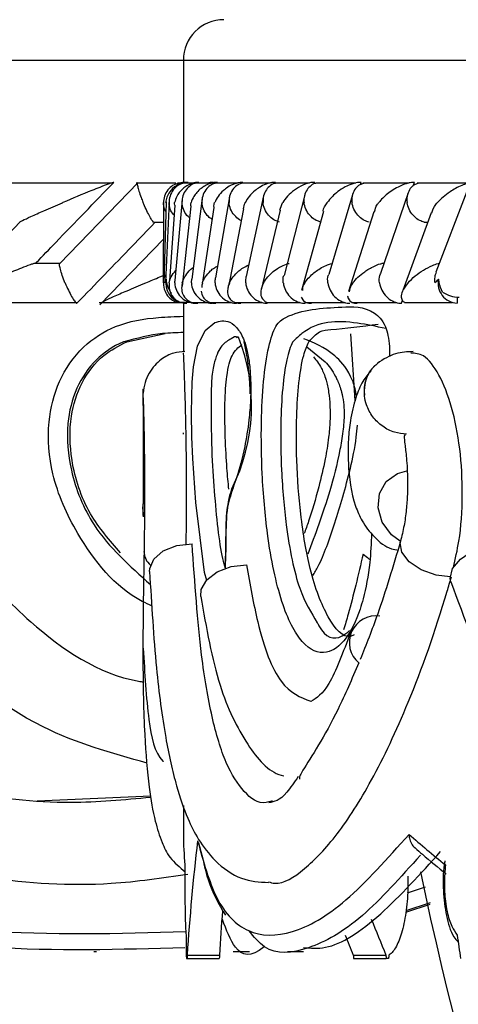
# Model space of a CAD drawing. Header units: millimetres. Extents: x 59 to 109, y 26 to 144.
# Tile 63 of 158: x 63.192 to 63.733, y 90.763 to 91.977. Entities that reach past the tile are written whole.
import ezdxf

# ---------------------------------------------------------------- set-up
doc = ezdxf.new("R2010")
doc.units = ezdxf.units.MM

msp = doc.modelspace()

# ---------------------------------------------------------------- linework, layer by layer
at = {"color": 1, "linetype": 'Continuous', "lineweight": 25}
for p, q in [((59.46594, 91.92748), (63.39429, 91.92748)), ((63.39429, 91.92748), (65.17978, 91.92748)), ((63.67056, 90.90075), (63.69299, 90.90816))]:
    msp.add_line(p, q, dxfattribs=at)
at = {"color": 7, "linetype": 'Continuous', "lineweight": 25}
for p, q in [((63.39429, 91.92748), (63.39429, 91.77686)), ((63.30829, 91.77601), (63.13891, 91.77601)), ((63.33845, 91.77667), (63.24144, 91.67636)), ((63.38491, 91.77596), (63.33607, 91.77596)), ((63.3873, 91.77585), (63.38694, 91.77585)), ((63.39241, 91.7758), (63.38739, 91.7758)), ((63.39659, 91.77686), (63.3942, 91.77664)), ((63.39437, 91.77571), (63.39436, 91.77686)), ((63.39436, 91.77686), (63.39436, 91.77686)), ((63.40692, 91.77606), (63.39465, 91.77606)), ((63.42979, 91.77605), (63.40999, 91.77605)), ((63.46126, 91.77604), (63.43402, 91.77604)), ((63.50125, 91.77601), (63.46664, 91.77601)), ((63.5075, 91.77563), (63.50775, 91.77686)), ((63.54974, 91.77596), (63.50778, 91.77596)), ((63.60678, 91.77591), (63.55745, 91.77591)), ((63.61258, 91.77414), (63.61338, 91.77686)), ((63.67247, 91.77585), (63.61574, 91.77585)), ((63.67761, 91.7724), (63.67911, 91.77686)), ((63.74694, 91.7758), (63.68273, 91.7758)), ((63.4511, 91.75886), (63.43381, 91.65916)), ((63.49325, 91.76035), (63.47179, 91.6607)), ((63.54397, 91.76167), (63.51835, 91.66207)), ((63.60295, 91.76165), (63.57349, 91.66325)), ((63.67143, 91.76413), (63.63736, 91.66451)), ((63.74392, 91.7655), (63.70577, 91.66596)), ((63.36987, 91.75261), (63.36948, 91.65283)), ((63.37287, 91.75276), (63.3703, 91.65312)), ((63.3767, 91.75314), (63.3721, 91.65359)), ((63.38361, 91.74869), (63.37733, 91.65533)), ((63.39274, 91.7555), (63.38389, 91.65573)), ((63.40344, 91.74731), (63.39259, 91.64875)), ((63.41757, 91.75722), (63.40448, 91.65749)), ((63.43179, 91.74601), (63.41817, 91.65665)), ((63.46845, 91.74413), (63.45142, 91.65653)), ((63.51357, 91.74271), (63.49029, 91.64417)), ((63.56701, 91.74102), (63.53992, 91.64365)), ((63.62933, 91.74066), (63.5978, 91.64232)), ((63.69995, 91.73933), (63.66503, 91.64331)), ((63.19278, 91.72795), (63.09426, 91.62571)), ((63.3574, 91.72783), (63.36978, 91.72783)), ((63.6913, 91.72773), (63.69573, 91.72773)), ((63.3697, 91.70675), (63.29115, 91.62583)), ((63.24171, 91.67686), (63.20966, 91.67686)), ((63.64152, 91.67669), (63.63881, 91.67669)), ((63.45142, 91.65653), (63.4501, 91.64973)), ((63.37833, 91.64149), (63.37956, 91.64055)), ((63.09364, 91.62872), (63.26289, 91.62872)), ((63.29052, 91.62868), (63.38753, 91.62868)), ((63.3876, 91.62863), (63.3912, 91.62863)), ((63.388, 91.62863), (63.39162, 91.62863)), ((63.39105, 91.62889), (63.40234, 91.62889)), ((63.39429, 91.62803), (63.39429, 91.56747)), ((63.40458, 91.62883), (63.42342, 91.62883)), ((63.414, 91.62868), (63.42559, 91.62868)), ((63.42687, 91.62878), (63.45317, 91.62878)), ((63.45781, 91.62872), (63.49149, 91.62872)), ((63.49729, 91.62868), (63.53832, 91.62868)), ((63.49779, 91.62782), (63.49797, 91.62868)), ((63.54435, 91.62782), (63.54474, 91.62935)), ((63.54528, 91.62865), (63.59366, 91.62865)), ((63.60182, 91.62863), (63.65759, 91.62863)), ((63.66321, 91.62782), (63.6645, 91.63164)), ((63.66701, 91.62863), (63.72592, 91.62863)), ((63.73175, 91.63527), (63.73175, 91.62782)), ((63.32448, 91.58036), (63.37191, 91.59047)), ((63.60038, 91.59003), (63.6055, 91.50772)), ((63.45963, 91.58533), (63.46117, 91.58585)), ((63.54649, 91.57381), (63.56899, 91.55568)), ((63.63021, 91.55082), (63.6298, 91.55042)), ((63.39429, 91.46641), (63.39432, 91.46791)), ((63.35404, 91.01963), (63.21407, 91.01382)), ((63.39429, 91.00829), (63.39429, 90.97036)), ((63.41299, 90.96241), (63.41812, 90.94264)), ((63.66839, 90.8766), (63.69878, 90.8867)), ((63.6984, 90.88811), (63.66869, 90.87829)), ((63.28394, 90.82825), (63.28727, 90.82825)), ((63.39898, 90.82386), (63.43863, 90.82386)), ((63.45573, 90.82825), (63.47574, 90.82825)), ((63.52278, 90.82825), (63.54226, 90.82825)), ((63.60377, 90.82386), (63.64402, 90.82386)), ((63.39793, 90.81948), (63.39892, 90.81948)), ((63.39892, 90.81948), (63.43857, 90.81948)), ((63.60417, 90.81948), (63.64442, 90.81948)), ((63.64719, 90.81948), (63.64442, 90.81948))]:
    msp.add_line(p, q, dxfattribs=at)
at = {"color": 7, "linetype": 'Continuous', "lineweight": 25, "flags": 128}
for points in [[(63.59719, 91.63648), (63.59684, 91.63535), (63.59936, 91.63061), (63.60246, 91.62874), (63.60544, 91.628), (63.60851, 91.62783), (63.60852, 91.62783), (63.60852, 91.62783)], [(63.53938, 91.63543), (63.54245, 91.63064), (63.5458, 91.62876), (63.54892, 91.62801), (63.55205, 91.62782), (63.55208, 91.62783), (63.55208, 91.62783)], [(63.66178, 91.33417), (63.65101, 91.3422), (63.63957, 91.35756), (63.6343, 91.37539), (63.63598, 91.39305), (63.64435, 91.40794), (63.65818, 91.41785), (63.67002, 91.421)], [(63.3454, 91.36502), (63.34442, 91.37539), (63.34549, 91.38411)], [(63.35258, 91.29704), (63.3527, 91.30044), (63.35777, 91.3123), (63.36945, 91.32227), (63.38601, 91.32889), (63.40501, 91.33119)], [(63.72418, 91.28411), (63.72337, 91.28846), (63.72631, 91.30044), (63.73595, 91.3123), (63.75087, 91.32227), (63.76887, 91.32889), (63.78729, 91.33119)], [(63.61591, 91.31848), (63.6215, 91.3142), (63.62397, 91.31187)], [(63.41572, 91.26619), (63.41631, 91.27489), (63.42318, 91.28662), (63.43612, 91.29645), (63.45326, 91.30296), (63.47213, 91.30522)]]:
    msp.add_lwpolyline(points, dxfattribs=at)
at = {"color": 1, "linetype": 'Continuous', "lineweight": 25, "flags": 128}
for points in [[(63.42322, 91.28567), (63.4205, 91.29558), (63.40943, 91.38182), (63.40574, 91.4361), (63.40475, 91.46258), (63.40434, 91.4924), (63.40458, 91.51253), (63.40526, 91.53037), (63.40678, 91.54931), (63.41163, 91.57489), (63.42102, 91.59402), (63.43315, 91.60389), (63.43315, 91.60389)], [(63.72336, 91.29022), (63.70582, 91.2925), (63.68753, 91.29909), (63.6727, 91.30899), (63.66359, 91.32067), (63.66159, 91.33236), (63.66205, 91.33437)]]:
    msp.add_lwpolyline(points, dxfattribs=at)
at = {"color": 7, "linetype": 'Continuous', "lineweight": 25}
for centre, radius, start, end in [((63.44429, 91.92748), 0.05, 90, 180), ((63.39751, 91.65282), 0.025, 169.14076, 255.41109), ((63.73295, 91.6523), 0.02451, 167.68228, 267.18943), ((63.7346, 91.67197), 0.0368, 235.92492, 269.31499), ((63.2509, 91.50172), 0.22753, 333.13829, 21.71743), ((63.63163, 91.2094), 0.03279, 81.38356, 230.45285), ((67.97296, 91.82084), 4.37867, 191.78352, 241.2195)]:
    msp.add_arc(centre, radius, start, end, dxfattribs=at)
at = {"color": 1, "linetype": 'Continuous', "lineweight": 25}
for centre, radius, start, end in [((63.65997, 91.51994), 0.04289, 133.99953, 187.40156), ((63.36845, 91.32197), 0.02276, 180.65509, 229.41823)]:
    msp.add_arc(centre, radius, start, end, dxfattribs=at)
at = {"color": 7, "linetype": 'Continuous', "lineweight": 25}
for centre, major_axis, ratio, start_param, end_param in [((67.96929, 91.15691), (4.57461, 0.20011), 0.2991352, 3.130023, 3.1575799), ((67.96929, 91.15691), (4.574, -0.32589), 0.2938426, 3.5131059, 3.5406628), ((67.96929, 91.39848), (4.47466, 1.39243), 0.6843446, 2.8441832, 2.8864867), ((67.96929, 91.39848), (4.43554, 1.38026), 0.6843446, 2.8713793, 2.888016), ((67.96929, 91.39848), (4.48833, -0.90773), 0.7148723, 3.5770081, 3.5904849), ((67.96929, 92.91485), (0.69811, 12.23823), 0.3694506, 1.7614923, 1.7638922), ((67.96929, 91.39848), (4.52792, -0.91573), 0.7148723, 3.5815535, 3.5889555), ((67.96929, 92.91485), (-1.13418, 12.23405), 0.3622826, 1.7068473, 1.7092472), ((67.96929, 93.39781), (1.07896, 15.06491), 0.2951196, 1.7635913, 1.763886), ((67.96929, 93.39781), (1.06952, 14.9332), 0.2951196, 1.7651206, 1.765418), ((67.96929, 93.39781), (-0.66255, 15.06696), 0.3004435, 1.729247, 1.7295417), ((67.96929, 93.39781), (-0.65675, 14.93523), 0.3004435, 1.7307764, 1.7310738), ((67.96929, 92.91485), (2.34384, 12.11064), 0.3205734, 1.8059501, 1.8063162)]:
    msp.add_ellipse(centre, major_axis=major_axis, ratio=ratio, start_param=start_param, end_param=end_param, dxfattribs=at)
for points, knots in [([(63.21282, 91.67782), (63.22081, 91.68611), (63.25264, 91.71912), (63.28455, 91.75214), (63.30846, 91.77686)], [0, 0, 0, 0, 0.2510687, 1, 1, 1, 1]), ([(63.30846, 91.77686), (63.3084, 91.77686), (63.30823, 91.77687), (63.30738, 91.77669), (63.30518, 91.776), (63.29982, 91.77409), (63.29158, 91.77091), (63.27286, 91.76342), (63.2573, 91.75698), (63.24555, 91.7519), (63.24546, 91.75186)], [0, 0, 0, 0, 0.0130786, 0.0440289, 0.1002285, 0.166355, 0.3297253, 0.4739181, 0.9963993, 1, 1, 1, 1]), ([(63.33754, 91.77577), (63.3375, 91.77567), (63.33723, 91.77518), (63.3378, 91.77194), (63.33934, 91.76615), (63.34178, 91.75909), (63.34377, 91.75406), (63.34465, 91.75195), (63.34468, 91.75186)], [0, 0, 0, 0, 0.05091878, 0.28010842, 0.52042975, 0.7977808, 0.99222396, 1, 1, 1, 1]), ([(63.38752, 91.77555), (63.38589, 91.77506), (63.38171, 91.77381), (63.37603, 91.7691), (63.37138, 91.76216), (63.36991, 91.75601), (63.36978, 91.75257), (63.36978, 91.75195), (63.36978, 91.75186)], [0, 0, 0, 0, 0.1536384, 0.3920498, 0.6656032, 0.9393481, 0.9919922, 1, 1, 1, 1]), ([(63.39999, 91.77686), (63.39958, 91.77686), (63.39807, 91.77686), (63.39501, 91.77654), (63.39038, 91.77535), (63.38303, 91.77176), (63.37743, 91.76591), (63.37363, 91.75875), (63.3726, 91.75418), (63.3724, 91.7519), (63.3724, 91.75186)], [0, 0, 0, 0, 0.0165256, 0.0607585, 0.1238605, 0.2335012, 0.5249091, 0.7588802, 0.9964302, 1, 1, 1, 1]), ([(63.39482, 91.77588), (63.39288, 91.7753), (63.38841, 91.77397), (63.38256, 91.76912), (63.37804, 91.76216), (63.37668, 91.75601), (63.37661, 91.75257), (63.37662, 91.75195), (63.37663, 91.75186)], [0, 0, 0, 0, 0.1774208, 0.4091726, 0.6749503, 0.9409698, 0.9922319, 1, 1, 1, 1]), ([(63.4135, 91.77686), (63.4124, 91.77684), (63.41099, 91.77681), (63.40815, 91.77643), (63.40362, 91.77535), (63.39837, 91.77282), (63.3911, 91.76746), (63.38602, 91.76035), (63.38397, 91.75447), (63.38349, 91.7519), (63.38349, 91.75186)], [0, 0, 0, 0, 0.0439982, 0.0565478, 0.118218, 0.248579, 0.3779053, 0.7339035, 0.9963992, 1, 1, 1, 1]), ([(63.39765, 91.77686), (63.3967, 91.77684), (63.39462, 91.77679), (63.39222, 91.77643), (63.39112, 91.77602), (63.39083, 91.77591)], [0, 0, 0, 0, 0.3818618, 0.8334256, 1, 1, 1, 1]), ([(63.4102, 91.77583), (63.40953, 91.77572), (63.40631, 91.77522), (63.40129, 91.77195), (63.39581, 91.76615), (63.39293, 91.75909), (63.39247, 91.75407), (63.39255, 91.75195), (63.39256, 91.75186)], [0, 0, 0, 0, 0.0598603, 0.287037, 0.5251649, 0.7996247, 0.9922265, 1, 1, 1, 1]), ([(63.43632, 91.77686), (63.43548, 91.77685), (63.43388, 91.77683), (63.43081, 91.77642), (63.42601, 91.77522), (63.42076, 91.77276), (63.41302, 91.76745), (63.40723, 91.76036), (63.40458, 91.75446), (63.40383, 91.7519), (63.40382, 91.75186)], [0, 0, 0, 0, 0.0336191, 0.0647192, 0.1259352, 0.2511281, 0.3754654, 0.7356324, 0.9964135, 1, 1, 1, 1]), ([(63.43432, 91.77585), (63.43244, 91.77528), (63.42809, 91.77395), (63.42249, 91.76911), (63.41827, 91.76216), (63.41716, 91.756), (63.41721, 91.75257), (63.41725, 91.75195), (63.41726, 91.75186)], [0, 0, 0, 0, 0.1755762, 0.40757, 0.6742187, 0.9410744, 0.9922878, 1, 1, 1, 1]), ([(63.4305, 91.77686), (63.43018, 91.77686), (63.4291, 91.77687), (63.42671, 91.7767), (63.425, 91.77627), (63.4239, 91.77599)], [0, 0, 0, 0, 0.130452, 0.4392847, 1, 1, 1, 1]), ([(63.46776, 91.77686), (63.46719, 91.77686), (63.46539, 91.77685), (63.46205, 91.77641), (63.45544, 91.77465), (63.44912, 91.77122), (63.43915, 91.76347), (63.43487, 91.75699), (63.43287, 91.7519), (63.43285, 91.75186)], [0, 0, 0, 0, 0.02334903, 0.07346719, 0.134699, 0.32556085, 0.47278572, 0.99640243, 1, 1, 1, 1]), ([(63.467, 91.77581), (63.46518, 91.77525), (63.46092, 91.77394), (63.45549, 91.76911), (63.45143, 91.76215), (63.45043, 91.756), (63.45056, 91.75257), (63.4506, 91.75195), (63.45061, 91.75186)], [0, 0, 0, 0, 0.1729363, 0.4056965, 0.6732218, 0.9409584, 0.9922572, 1, 1, 1, 1]), ([(63.50775, 91.77686), (63.50744, 91.77686), (63.50638, 91.77687), (63.50389, 91.77669), (63.50021, 91.776), (63.49425, 91.77409), (63.48823, 91.77091), (63.47794, 91.76342), (63.47303, 91.75697), (63.47053, 91.7519), (63.47051, 91.75186)], [0, 0, 0, 0, 0.0130754, 0.0440203, 0.1002228, 0.166353, 0.3297179, 0.4739164, 0.9963962, 1, 1, 1, 1]), ([(63.50818, 91.77577), (63.50763, 91.77567), (63.50462, 91.77518), (63.49999, 91.77194), (63.49495, 91.76615), (63.49253, 91.75909), (63.49235, 91.75406), (63.49256, 91.75195), (63.49256, 91.75186)], [0, 0, 0, 0, 0.05090923, 0.28010596, 0.52041842, 0.79778455, 0.99220925, 1, 1, 1, 1]), ([(63.55629, 91.77686), (63.55622, 91.77686), (63.55501, 91.77688), (63.55224, 91.77669), (63.54734, 91.77568), (63.53923, 91.77271), (63.53042, 91.7672), (63.52231, 91.75978), (63.51838, 91.75459), (63.51678, 91.7519), (63.51676, 91.75186)], [0, 0, 0, 0, 0.0028382, 0.0509815, 0.1103375, 0.2078157, 0.4531773, 0.7216498, 0.9964051, 1, 1, 1, 1]), ([(63.55791, 91.77573), (63.55744, 91.77565), (63.55453, 91.77515), (63.55008, 91.77193), (63.5452, 91.76615), (63.54294, 91.75909), (63.54286, 91.75406), (63.5431, 91.75195), (63.54311, 91.75186)], [0, 0, 0, 0, 0.045249, 0.2758402, 0.5176048, 0.7965188, 0.9921689, 1, 1, 1, 1]), ([(63.61338, 91.77686), (63.61244, 91.77684), (63.6104, 91.7768), (63.60636, 91.77614), (63.60026, 91.77436), (63.58867, 91.76888), (63.57897, 91.76093), (63.5734, 91.75445), (63.57164, 91.7519), (63.57161, 91.75186)], [0, 0, 0, 0, 0.0388609, 0.0848256, 0.162944, 0.3127039, 0.7368951, 0.9964076, 1, 1, 1, 1]), ([(63.61632, 91.77562), (63.61477, 91.77511), (63.6109, 91.77384), (63.60605, 91.7691), (63.60251, 91.76216), (63.60189, 91.75601), (63.6022, 91.75257), (63.60228, 91.75195), (63.60229, 91.75186)], [0, 0, 0, 0, 0.1588829, 0.395663, 0.6676651, 0.9398098, 0.992137, 1, 1, 1, 1]), ([(63.67911, 91.77686), (63.67846, 91.77686), (63.67676, 91.77684), (63.67321, 91.77637), (63.66755, 91.77492), (63.65685, 91.77049), (63.6451, 91.76246), (63.63808, 91.75558), (63.63517, 91.7519), (63.63514, 91.75186)], [0, 0, 0, 0, 0.027393, 0.0721361, 0.1418845, 0.2691092, 0.6203467, 0.9964101, 1, 1, 1, 1]), ([(63.6834, 91.77555), (63.68194, 91.77506), (63.67821, 91.77381), (63.67358, 91.7691), (63.67022, 91.76216), (63.66972, 91.75601), (63.67009, 91.75257), (63.67018, 91.75195), (63.67019, 91.75186)], [0, 0, 0, 0, 0.15365542, 0.3920416, 0.66561459, 0.93934517, 0.99200339, 1, 1, 1, 1]), ([(63.75361, 91.77686), (63.75323, 91.77686), (63.75183, 91.77686), (63.74873, 91.77654), (63.74346, 91.77535), (63.73369, 91.77176), (63.72369, 91.76591), (63.71425, 91.75875), (63.7096, 91.75419), (63.70749, 91.7519), (63.70746, 91.75186)], [0, 0, 0, 0, 0.0165321, 0.0607681, 0.123875, 0.2335179, 0.5249206, 0.7588843, 0.9964443, 1, 1, 1, 1]), ([(63.19267, 91.72805), (63.19368, 91.7286), (63.19703, 91.73042), (63.20741, 91.73525), (63.2239, 91.74262), (63.23752, 91.74852), (63.24538, 91.75183), (63.24546, 91.75186)], [0, 0, 0, 0, 0.09292366, 0.30879764, 0.60463181, 0.99596903, 1, 1, 1, 1]), ([(63.35741, 91.72796), (63.3569, 91.72851), (63.35569, 91.72982), (63.3528, 91.73463), (63.34921, 91.74158), (63.34642, 91.74773), (63.34497, 91.75116), (63.34472, 91.75178), (63.34468, 91.75186)], [0, 0, 0, 0, 0.16984808, 0.40360585, 0.67215936, 0.94092739, 0.99222565, 1, 1, 1, 1]), ([(63.37256, 91.7409), (63.37236, 91.74119), (63.3705, 91.74385), (63.37, 91.74774), (63.36979, 91.75116), (63.36979, 91.75178), (63.36978, 91.75186)], [0, 0, 0, 0, 0.0895729, 0.8352678, 0.9784107, 1, 1, 1, 1]), ([(63.38277, 91.7363), (63.38139, 91.73806), (63.37817, 91.74214), (63.37688, 91.74773), (63.37665, 91.75116), (63.37663, 91.75178), (63.37663, 91.75186)], [0, 0, 0, 0, 0.3836063, 0.8884564, 0.985375, 1, 1, 1, 1]), ([(63.38356, 91.7487), (63.38343, 91.74972), (63.38328, 91.75077), (63.38348, 91.75183), (63.38349, 91.75186)], [0, 0, 0, 0, 0.967997, 1, 1, 1, 1]), ([(63.40175, 91.73343), (63.40122, 91.7338), (63.39822, 91.73592), (63.39475, 91.7417), (63.39287, 91.74772), (63.39259, 91.75116), (63.39256, 91.75178), (63.39256, 91.75186)], [0, 0, 0, 0, 0.0879649, 0.4985928, 0.9093963, 0.9880998, 1, 1, 1, 1]), ([(63.40366, 91.74724), (63.40343, 91.74802), (63.403, 91.74951), (63.4036, 91.75108), (63.40381, 91.75183), (63.40382, 91.75186)], [0, 0, 0, 0, 0.5148921, 0.9780231, 1, 1, 1, 1]), ([(63.42955, 91.73135), (63.42803, 91.73236), (63.42396, 91.73507), (63.41956, 91.74165), (63.41765, 91.74773), (63.4173, 91.75116), (63.41726, 91.75178), (63.41726, 91.75186)], [0, 0, 0, 0, 0.2125863, 0.5671515, 0.9219902, 0.9897428, 1, 1, 1, 1]), ([(63.4323, 91.74586), (63.43205, 91.74711), (63.43166, 91.74905), (63.43255, 91.75109), (63.43284, 91.75183), (63.43285, 91.75186)], [0, 0, 0, 0, 0.6321771, 0.9831639, 1, 1, 1, 1]), ([(63.46565, 91.72973), (63.4655, 91.72978), (63.46283, 91.7307), (63.45826, 91.73475), (63.45303, 91.74154), (63.45108, 91.74773), (63.45067, 91.75116), (63.45062, 91.75178), (63.45061, 91.75186)], [0, 0, 0, 0, 0.0168704, 0.2937043, 0.6117367, 0.9300429, 0.9907908, 1, 1, 1, 1]), ([(63.46828, 91.74415), (63.46874, 91.7467), (63.46922, 91.74928), (63.4705, 91.75183), (63.47051, 91.75186)], [0, 0, 0, 0, 0.9867671, 1, 1, 1, 1]), ([(63.51287, 91.72796), (63.51101, 91.72851), (63.5066, 91.72982), (63.50041, 91.73463), (63.49517, 91.74158), (63.49311, 91.74773), (63.49263, 91.75116), (63.49257, 91.75178), (63.49256, 91.75186)], [0, 0, 0, 0, 0.1698415, 0.4036006, 0.6721571, 0.940933, 0.9922294, 1, 1, 1, 1]), ([(63.51338, 91.74274), (63.51414, 91.74575), (63.51491, 91.7488), (63.51674, 91.75183), (63.51676, 91.75186)], [0, 0, 0, 0, 0.98884758, 1, 1, 1, 1]), ([(63.56379, 91.72791), (63.56189, 91.72847), (63.55745, 91.72979), (63.55119, 91.73463), (63.54588, 91.74158), (63.54373, 91.74773), (63.54319, 91.75116), (63.54312, 91.75178), (63.54311, 91.75186)], [0, 0, 0, 0, 0.1738261, 0.4064955, 0.6737408, 0.941213, 0.9922689, 1, 1, 1, 1]), ([(63.56661, 91.74119), (63.56662, 91.74141), (63.56673, 91.74483), (63.56924, 91.7485), (63.57159, 91.75183), (63.57161, 91.75186)], [0, 0, 0, 0, 0.0635497, 0.9904906, 1, 1, 1, 1]), ([(63.62324, 91.72787), (63.62133, 91.72844), (63.61689, 91.72977), (63.61058, 91.73462), (63.60522, 91.74158), (63.60297, 91.74773), (63.60238, 91.75116), (63.6023, 91.75178), (63.60229, 91.75186)], [0, 0, 0, 0, 0.176425, 0.4084038, 0.6747569, 0.9413212, 0.9922933, 1, 1, 1, 1]), ([(63.63008, 91.74044), (63.63073, 91.74355), (63.63151, 91.74728), (63.63457, 91.75115), (63.63512, 91.75183), (63.63514, 91.75186)], [0, 0, 0, 0, 0.8228019, 0.9911392, 1, 1, 1, 1]), ([(63.69134, 91.72785), (63.68942, 91.72843), (63.685, 91.72975), (63.67869, 91.73462), (63.67327, 91.74157), (63.67095, 91.74772), (63.6703, 91.75116), (63.67021, 91.75178), (63.67019, 91.75186)], [0, 0, 0, 0, 0.1778519, 0.4095792, 0.6753413, 0.9412566, 0.9923064, 1, 1, 1, 1]), ([(63.70054, 91.73915), (63.70164, 91.74264), (63.70294, 91.7468), (63.70678, 91.75111), (63.70743, 91.75183), (63.70746, 91.75186)], [0, 0, 0, 0, 0.8302146, 0.9920486, 1, 1, 1, 1]), ([(63.26303, 91.62782), (63.2743, 91.63949), (63.29707, 91.66305), (63.32901, 91.69606), (63.3497, 91.71742), (63.35885, 91.72687)], [0, 0, 0, 0, 0.3532353, 0.7137817, 1, 1, 1, 1]), ([(63.14951, 91.65282), (63.14959, 91.65286), (63.16117, 91.65789), (63.17662, 91.66422), (63.19536, 91.67169), (63.20375, 91.67491), (63.20948, 91.67694), (63.2119, 91.67768), (63.21265, 91.67782), (63.21281, 91.67782), (63.21282, 91.67782)], [0, 0, 0, 0, 0.0036029, 0.5215429, 0.6668511, 0.8334599, 0.8999992, 0.9672503, 0.9972738, 1, 1, 1, 1]), ([(63.24838, 91.65282), (63.24834, 91.6529), (63.24707, 91.65596), (63.24474, 91.66209), (63.2424, 91.66976), (63.24132, 91.67475), (63.24158, 91.67585), (63.24166, 91.67616)], [0, 0, 0, 0, 0.0081465, 0.306029, 0.6043234, 0.8892822, 1, 1, 1, 1]), ([(63.41768, 91.65282), (63.41769, 91.65286), (63.41943, 91.65792), (63.42372, 91.66417), (63.43143, 91.67101), (63.43505, 91.67281), (63.43628, 91.67342)], [0, 0, 0, 0, 0.0048114, 0.7001486, 0.8980385, 1, 1, 1, 1]), ([(63.45116, 91.65282), (63.45118, 91.65286), (63.45341, 91.65789), (63.45818, 91.66416), (63.46751, 91.67153), (63.47243, 91.67384), (63.47487, 91.67498)], [0, 0, 0, 0, 0.0044435, 0.6438472, 0.8232365, 1, 1, 1, 1]), ([(63.49324, 91.65282), (63.49326, 91.65286), (63.49463, 91.65537), (63.49888, 91.6613), (63.50641, 91.66841), (63.51586, 91.67377), (63.52082, 91.6761), (63.52451, 91.67685), (63.52482, 91.67691)], [0, 0, 0, 0, 0.0039869, 0.2882168, 0.7007901, 0.8260717, 0.9851442, 1, 1, 1, 1]), ([(63.54392, 91.65282), (63.54394, 91.65286), (63.54518, 91.6548), (63.54811, 91.65855), (63.55484, 91.66528), (63.56323, 91.67122), (63.57215, 91.67549), (63.57644, 91.67655), (63.57756, 91.67683)], [0, 0, 0, 0, 0.00399236, 0.22281394, 0.44385924, 0.79263502, 0.94561634, 1, 1, 1, 1]), ([(63.60322, 91.65282), (63.60325, 91.65286), (63.60502, 91.65517), (63.60919, 91.65986), (63.61754, 91.66691), (63.62689, 91.67249), (63.63476, 91.67588), (63.63817, 91.67663), (63.63879, 91.67676)], [0, 0, 0, 0, 0.0039876, 0.2731289, 0.5478048, 0.8392442, 0.9711186, 1, 1, 1, 1]), ([(63.67126, 91.65282), (63.67129, 91.65286), (63.6738, 91.65576), (63.67931, 91.66113), (63.68933, 91.66847), (63.69908, 91.67347), (63.70592, 91.67619), (63.70856, 91.6767), (63.7087, 91.67673)], [0, 0, 0, 0, 0.0040032, 0.3440748, 0.6315763, 0.8780385, 0.9935246, 1, 1, 1, 1]), ([(63.3476, 91.65282), (63.34768, 91.65286), (63.35352, 91.65537), (63.36088, 91.65844), (63.36812, 91.66138), (63.36952, 91.66196)], [0, 0, 0, 0, 0.0111758, 0.808109, 1, 1, 1, 1]), ([(63.36983, 91.65282), (63.36983, 91.65286), (63.36994, 91.65577), (63.37017, 91.65914), (63.37226, 91.66235), (63.37252, 91.66274)], [0, 0, 0, 0, 0.0101706, 0.8782152, 1, 1, 1, 1]), ([(63.3768, 91.65282), (63.3768, 91.65286), (63.37717, 91.65542), (63.37834, 91.66059), (63.38273, 91.66564), (63.38503, 91.66828)], [0, 0, 0, 0, 0.0065018, 0.4797483, 1, 1, 1, 1]), ([(63.39286, 91.65282), (63.39287, 91.65286), (63.39405, 91.65792), (63.39827, 91.6641), (63.40391, 91.67054), (63.4063, 91.67174), (63.40635, 91.67176)], [0, 0, 0, 0, 0.0053104, 0.7736402, 0.9955244, 1, 1, 1, 1]), ([(63.47113, 91.65282), (63.47112, 91.6529), (63.4709, 91.65557), (63.47139, 91.65817), (63.47187, 91.66068)], [0, 0, 0, 0, 0.03058083, 1, 1, 1, 1]), ([(63.5175, 91.65282), (63.5175, 91.6529), (63.51719, 91.65596), (63.51693, 91.65936), (63.51826, 91.66202), (63.5183, 91.66209)], [0, 0, 0, 0, 0.0258851, 0.9727702, 1, 1, 1, 1]), ([(63.57249, 91.65282), (63.57248, 91.6529), (63.57211, 91.65596), (63.57189, 91.65976), (63.57339, 91.66276), (63.57361, 91.6632)], [0, 0, 0, 0, 0.0228077, 0.8569492, 1, 1, 1, 1]), ([(63.63614, 91.65282), (63.63613, 91.6529), (63.63571, 91.65597), (63.63551, 91.66021), (63.63718, 91.66358), (63.6376, 91.66441)], [0, 0, 0, 0, 0.0203925, 0.7577602, 1, 1, 1, 1]), ([(63.70601, 91.66588), (63.70525, 91.66394), (63.70371, 91.65997), (63.70391, 91.65526), (63.7043, 91.6529), (63.70431, 91.65282)], [0, 0, 0, 0, 0.4792754, 0.9820009, 1, 1, 1, 1]), ([(63.24838, 91.65282), (63.24841, 91.65274), (63.24968, 91.64968), (63.2524, 91.64359), (63.25647, 91.63575), (63.26, 91.63022), (63.26208, 91.62802), (63.26283, 91.62787), (63.26303, 91.62782)], [0, 0, 0, 0, 0.0065026, 0.2445825, 0.4829597, 0.7105756, 0.9197969, 1, 1, 1, 1]), ([(63.3476, 91.65282), (63.34752, 91.65279), (63.33964, 91.64949), (63.32604, 91.64357), (63.309, 91.63606), (63.29899, 91.63141), (63.29434, 91.62915), (63.29367, 91.62872), (63.29363, 91.6287)], [0, 0, 0, 0, 0.0039739, 0.387975, 0.6819634, 0.892183, 0.9945841, 1, 1, 1, 1]), ([(63.36983, 91.65282), (63.36983, 91.65279), (63.3697, 91.64939), (63.37071, 91.64342), (63.37511, 91.63589), (63.38094, 91.63132), (63.38538, 91.6291), (63.38753, 91.62868), (63.38767, 91.62865)], [0, 0, 0, 0, 0.0039511, 0.39707773, 0.68695051, 0.89256405, 0.99274736, 1, 1, 1, 1]), ([(63.3721, 91.65282), (63.3721, 91.65285), (63.37224, 91.65432), (63.3726, 91.65594), (63.37296, 91.65753)], [0, 0, 0, 0, 0.0216294, 1, 1, 1, 1]), ([(63.37833, 91.64149), (63.3765, 91.64534), (63.37406, 91.6505), (63.37318, 91.65611), (63.37296, 91.65753)], [0, 0, 0, 0, 0.7460954, 1, 1, 1, 1]), ([(63.3768, 91.65282), (63.37679, 91.65279), (63.37668, 91.65196), (63.37619, 91.64602), (63.37791, 91.63831), (63.38556, 91.63123), (63.39089, 91.62885), (63.39503, 91.62794), (63.39757, 91.62783), (63.39871, 91.62783), (63.39872, 91.62783)], [0, 0, 0, 0, 0.0035796, 0.088019, 0.6204469, 0.806984, 0.8977529, 0.9540866, 0.9995994, 1, 1, 1, 1]), ([(63.38372, 91.65282), (63.38372, 91.6529), (63.38369, 91.65388), (63.38392, 91.65483), (63.38413, 91.6557)], [0, 0, 0, 0, 0.0845923, 1, 1, 1, 1]), ([(63.38372, 91.65282), (63.38373, 91.65274), (63.38383, 91.64968), (63.3852, 91.6436), (63.39023, 91.63576), (63.39758, 91.63024), (63.40445, 91.62802), (63.40839, 91.62787), (63.40948, 91.62782)], [0, 0, 0, 0, 0.0065115, 0.2442474, 0.4823856, 0.7098285, 0.9191617, 1, 1, 1, 1]), ([(63.39286, 91.65282), (63.39285, 91.65279), (63.39264, 91.65193), (63.39155, 91.64601), (63.39246, 91.63829), (63.39933, 91.63122), (63.40439, 91.62886), (63.40842, 91.62792), (63.41095, 91.62785), (63.41207, 91.62783)], [0, 0, 0, 0, 0.0035641, 0.0901572, 0.6202659, 0.8066312, 0.897576, 0.954143, 1, 1, 1, 1]), ([(63.40418, 91.65282), (63.40418, 91.6529), (63.4041, 91.65447), (63.40445, 91.656), (63.40478, 91.65745)], [0, 0, 0, 0, 0.05257378, 1, 1, 1, 1]), ([(63.40418, 91.65282), (63.40419, 91.65274), (63.40435, 91.64968), (63.40582, 91.64359), (63.41099, 91.63576), (63.41841, 91.63023), (63.42529, 91.62802), (63.4292, 91.62787), (63.43029, 91.62782)], [0, 0, 0, 0, 0.00651412, 0.24445512, 0.48268992, 0.71021884, 0.91949685, 1, 1, 1, 1]), ([(63.41768, 91.65282), (63.41767, 91.65279), (63.41702, 91.65092), (63.41698, 91.64902), (63.41693, 91.64716)], [0, 0, 0, 0, 0.0180648, 1, 1, 1, 1]), ([(63.43335, 91.65282), (63.43334, 91.6529), (63.4332, 91.65504), (63.43363, 91.65712), (63.43406, 91.65912)], [0, 0, 0, 0, 0.0381912, 1, 1, 1, 1]), ([(63.43335, 91.65282), (63.43335, 91.65274), (63.43358, 91.64968), (63.43515, 91.64359), (63.44043, 91.63575), (63.44791, 91.63023), (63.45478, 91.62802), (63.45868, 91.62787), (63.45975, 91.62782)], [0, 0, 0, 0, 0.0065068, 0.244499, 0.4829132, 0.7104658, 0.9197184, 1, 1, 1, 1]), ([(63.45116, 91.65282), (63.45115, 91.65279), (63.45037, 91.65105), (63.44917, 91.64752), (63.44843, 91.64166), (63.44952, 91.63585), (63.4531, 91.63118), (63.45759, 91.62884), (63.46137, 91.62792), (63.46383, 91.62785), (63.46492, 91.62783)], [0, 0, 0, 0, 0.0035879, 0.18477638, 0.36458506, 0.62323055, 0.80773404, 0.89820275, 0.95472584, 1, 1, 1, 1]), ([(63.47113, 91.65282), (63.47114, 91.65274), (63.47141, 91.64968), (63.47309, 91.64359), (63.47847, 91.63575), (63.486, 91.63022), (63.49286, 91.62802), (63.49672, 91.62787), (63.49779, 91.62782)], [0, 0, 0, 0, 0.00651337, 0.24459011, 0.48297372, 0.71059705, 0.91982081, 1, 1, 1, 1]), ([(63.49324, 91.65282), (63.49322, 91.65279), (63.49138, 91.64949), (63.48933, 91.64357), (63.48962, 91.63605), (63.49293, 91.63141), (63.49609, 91.62915), (63.49794, 91.62872), (63.49804, 91.6287)], [0, 0, 0, 0, 0.0039751, 0.3878677, 0.6817692, 0.8919168, 0.9942919, 1, 1, 1, 1]), ([(63.5175, 91.65282), (63.51751, 91.65274), (63.51784, 91.64968), (63.51962, 91.64359), (63.52509, 91.63575), (63.53264, 91.63022), (63.53947, 91.62802), (63.54329, 91.62787), (63.54435, 91.62782)], [0, 0, 0, 0, 0.0065098, 0.2445176, 0.482931, 0.710542, 0.9197549, 1, 1, 1, 1]), ([(63.54392, 91.65282), (63.54389, 91.65279), (63.54339, 91.65202), (63.5413, 91.64878), (63.54113, 91.64567), (63.54101, 91.64329)], [0, 0, 0, 0, 0.010624, 0.2419205, 1, 1, 1, 1]), ([(63.57249, 91.65282), (63.5725, 91.65274), (63.57288, 91.64968), (63.57474, 91.64359), (63.5803, 91.63575), (63.58785, 91.63023), (63.59464, 91.62802), (63.59842, 91.62787), (63.59947, 91.62782)], [0, 0, 0, 0, 0.0065091, 0.2444637, 0.4827731, 0.7103317, 0.9195866, 1, 1, 1, 1]), ([(63.60322, 91.65282), (63.6032, 91.65279), (63.60257, 91.65196), (63.59984, 91.64826), (63.5993, 91.64472), (63.59888, 91.64197)], [0, 0, 0, 0, 0.0093537, 0.2286403, 1, 1, 1, 1]), ([(63.63614, 91.65282), (63.63615, 91.65274), (63.63659, 91.64968), (63.63854, 91.64359), (63.64416, 91.63576), (63.6517, 91.63023), (63.65844, 91.62802), (63.66217, 91.62787), (63.66321, 91.62782)], [0, 0, 0, 0, 0.0065087, 0.2443387, 0.4825053, 0.709973, 0.9192868, 1, 1, 1, 1]), ([(63.67126, 91.65282), (63.67123, 91.65279), (63.6683, 91.64939), (63.66438, 91.64342), (63.6623, 91.63589), (63.664, 91.63132), (63.66633, 91.6291), (63.66799, 91.62868), (63.6681, 91.62865)], [0, 0, 0, 0, 0.0039454, 0.397064, 0.6869308, 0.892547, 0.9927299, 1, 1, 1, 1]), ([(63.70431, 91.65282), (63.70435, 91.65285), (63.70578, 91.65431), (63.70741, 91.65594), (63.70901, 91.65753)], [0, 0, 0, 0, 0.0217554, 1, 1, 1, 1]), ([(63.71398, 91.64149), (63.71229, 91.64534), (63.71002, 91.6505), (63.70921, 91.65611), (63.70901, 91.65753)], [0, 0, 0, 0, 0.7461039, 1, 1, 1, 1]), ([(63.41633, 91.64246), (63.41684, 91.64004), (63.41771, 91.63588), (63.42191, 91.63119), (63.42668, 91.62885), (63.43058, 91.62792), (63.43307, 91.62785), (63.43418, 91.62783)], [0, 0, 0, 0, 0.40749173, 0.69783987, 0.84000223, 0.92868763, 1, 1, 1, 1]), ([(63.64389, 91.59661), (63.63207, 91.59906), (63.59306, 91.60715), (63.55605, 91.60608), (63.53296, 91.58382), (63.52931, 91.5803)], [0, 0, 0, 0, 0.2678492, 0.8843846, 1, 1, 1, 1]), ([(63.54893, 91.58036), (63.55321, 91.5851), (63.56185, 91.59464), (63.58845, 91.5959), (63.61432, 91.59934), (63.63459, 91.60203)], [0, 0, 0, 0, 0.175886, 0.3541362, 1, 1, 1, 1]), ([(63.39429, 91.59157), (63.38572, 91.59138), (63.36079, 91.59082), (63.33676, 91.58447), (63.321, 91.5803)], [0, 0, 0, 0, 0.3439135, 1, 1, 1, 1]), ([(63.321, 91.5803), (63.32049, 91.58009), (63.30793, 91.575), (63.28435, 91.55912), (63.26028, 91.52334), (63.24869, 91.47542), (63.25407, 91.41618), (63.28415, 91.34258), (63.32815, 91.3036), (63.35373, 91.28094)], [0, 0, 0, 0, 0.0046282, 0.1137244, 0.2314869, 0.3562025, 0.5154811, 0.7182898, 1, 1, 1, 1]), ([(63.31689, 91.3199), (63.30342, 91.33525), (63.27449, 91.36821), (63.25488, 91.42862), (63.25307, 91.48523), (63.2672, 91.53064), (63.29196, 91.56363), (63.31465, 91.5753), (63.32448, 91.58036)], [0, 0, 0, 0, 0.2002372, 0.4300571, 0.6074594, 0.7489047, 0.891192, 1, 1, 1, 1]), ([(63.45043, 91.39835), (63.44957, 91.40669), (63.44766, 91.42519), (63.44621, 91.45366), (63.44546, 91.47959), (63.44537, 91.49679), (63.44571, 91.51161), (63.44649, 91.52586), (63.44898, 91.54816), (63.45467, 91.56748), (63.46207, 91.57332), (63.46636, 91.57672)], [0, 0, 0, 0, 0.1061055, 0.2353238, 0.2854333, 0.3360807, 0.3740816, 0.4119284, 0.4823848, 0.6996707, 1, 1, 1, 1]), ([(63.46233, 91.58553), (63.4621, 91.58566), (63.45865, 91.58764), (63.45585, 91.58572), (63.45323, 91.58392)], [0, 0, 0, 0, 0.0660174, 1, 1, 1, 1]), ([(63.47679, 91.51614), (63.47661, 91.52067), (63.47589, 91.53916), (63.47305, 91.5635), (63.4702, 91.57526), (63.46897, 91.58036)], [0, 0, 0, 0, 0.155256, 0.6339552, 1, 1, 1, 1]), ([(63.60499, 91.21877), (63.60368, 91.21819), (63.59201, 91.21307), (63.57205, 91.23739), (63.55097, 91.28994), (63.5387, 91.36157), (63.53364, 91.42838), (63.53332, 91.48527), (63.5363, 91.53063), (63.54164, 91.56364), (63.54672, 91.5753), (63.54893, 91.58036)], [0, 0, 0, 0, 0.0249529, 0.2221025, 0.4196795, 0.5701871, 0.6936982, 0.7890391, 0.865056, 0.9415251, 1, 1, 1, 1]), ([(63.60789, 91.51333), (63.60732, 91.51643), (63.60543, 91.52663), (63.59639, 91.54788), (63.57357, 91.57203), (63.55518, 91.57906), (63.54274, 91.58382)], [0, 0, 0, 0, 0.0397916, 0.1310848, 0.4126263, 1, 1, 1, 1]), ([(63.39599, 91.56817), (63.39149, 91.56786), (63.3818, 91.56721), (63.36861, 91.56041), (63.35848, 91.55119), (63.35157, 91.54161), (63.34633, 91.52997), (63.34521, 91.52131), (63.34464, 91.51692)], [0, 0, 0, 0, 0.2007345, 0.4320031, 0.5623474, 0.7017827, 0.8486696, 1, 1, 1, 1]), ([(63.39765, 91.33053), (63.39767, 91.33179), (63.39804, 91.34984), (63.39828, 91.39155), (63.39795, 91.4491), (63.39689, 91.50156), (63.3956, 91.54133), (63.39459, 91.56493), (63.39446, 91.56573), (63.3944, 91.56606)], [0, 0, 0, 0, 0.0129387, 0.1861494, 0.3586444, 0.5309621, 0.7042039, 0.8788464, 1, 1, 1, 1]), ([(63.67769, 91.56815), (63.67049, 91.56777), (63.65951, 91.56719), (63.64468, 91.5612), (63.63718, 91.55615), (63.63349, 91.55368)], [0, 0, 0, 0, 0.491741, 0.7504835, 1, 1, 1, 1]), ([(63.7272, 91.30182), (63.72968, 91.31238), (63.73603, 91.33941), (63.73937, 91.39124), (63.73622, 91.44919), (63.72586, 91.50152), (63.70991, 91.54139), (63.6919, 91.56532), (63.67997, 91.56606), (63.67482, 91.56637)], [0, 0, 0, 0, 0.10020374, 0.25630565, 0.41176286, 0.56705842, 0.72318698, 0.8805804, 1, 1, 1, 1]), ([(63.55486, 91.5615), (63.55809, 91.55763), (63.56321, 91.55151), (63.56976, 91.53591), (63.57352, 91.51928), (63.57528, 91.50113), (63.57522, 91.48154), (63.57325, 91.45898), (63.5686, 91.4312), (63.56022, 91.39659), (63.55125, 91.36537), (63.54505, 91.34863), (63.54321, 91.34363)], [0, 0, 0, 0, 0.1522859, 0.241109, 0.3039703, 0.3588084, 0.4160427, 0.4810343, 0.5758618, 0.7173625, 0.915761, 1, 1, 1, 1]), ([(63.63561, 91.55494), (63.63198, 91.552), (63.62437, 91.54583), (63.61802, 91.53174), (63.61689, 91.52061), (63.61741, 91.51482), (63.61744, 91.51441)], [0, 0, 0, 0, 0.3062427, 0.6405356, 0.9748263, 1, 1, 1, 1]), ([(63.62544, 91.54442), (63.62204, 91.54037), (63.61473, 91.53165), (63.60586, 91.50996), (63.60008, 91.48529), (63.59732, 91.45839), (63.59729, 91.42119), (63.6016, 91.38828), (63.61483, 91.35724), (63.62978, 91.3381), (63.64608, 91.32506), (63.65664, 91.32365), (63.65947, 91.32327)], [0, 0, 0, 0, 0.078249, 0.1683546, 0.2798438, 0.3665875, 0.4725653, 0.6768076, 0.7507819, 0.8458587, 0.9586631, 1, 1, 1, 1]), ([(63.3447, 91.52107), (63.34462, 91.52146), (63.34423, 91.52331), (63.34429, 91.51742), (63.34434, 91.51277)], [0, 0, 0, 0, 0.2097725, 1, 1, 1, 1]), ([(63.34433, 91.51372), (63.34436, 91.51125), (63.34442, 91.50621), (63.34457, 91.49311), (63.34471, 91.47611), (63.3448, 91.45556), (63.3448, 91.43291), (63.3447, 91.41018), (63.34453, 91.38916), (63.34444, 91.38005), (63.3444, 91.37537)], [0, 0, 0, 0, 0.10709771, 0.21837572, 0.33436754, 0.45528437, 0.58159198, 0.71402315, 0.85330281, 1, 1, 1, 1]), ([(63.34464, 91.51104), (63.34476, 91.50709), (63.34501, 91.49922), (63.34549, 91.48016), (63.34593, 91.45702), (63.34625, 91.43036), (63.34641, 91.40196), (63.34635, 91.3733), (63.3461, 91.3456), (63.34583, 91.32968), (63.3457, 91.3217)], [0, 0, 0, 0, 0.1268086, 0.2529266, 0.3779289, 0.5028433, 0.6273268, 0.7508803, 0.8750292, 1, 1, 1, 1]), ([(63.66931, 91.46641), (63.66442, 91.46685), (63.65421, 91.46777), (63.63954, 91.47537), (63.62729, 91.4872), (63.62012, 91.50061), (63.61791, 91.51), (63.61748, 91.51402), (63.61744, 91.51441)], [0, 0, 0, 0, 0.1963736, 0.4103827, 0.6248552, 0.8397145, 0.9843834, 1, 1, 1, 1]), ([(63.55392, 91.29178), (63.55615, 91.2955), (63.56537, 91.31084), (63.58133, 91.35583), (63.59719, 91.40979), (63.60668, 91.45267), (63.60852, 91.4725), (63.60898, 91.47748)], [0, 0, 0, 0, 0.1086171, 0.4483159, 0.7869612, 0.9465665, 1, 1, 1, 1]), ([(63.66762, 91.46579), (63.66725, 91.46512), (63.66621, 91.46317), (63.66744, 91.45426), (63.6695, 91.43666), (63.67094, 91.41377), (63.67069, 91.39161), (63.66929, 91.37265), (63.66658, 91.35268), (63.66356, 91.34049), (63.662, 91.33419)], [0, 0, 0, 0, 0.07100684, 0.20405319, 0.35854013, 0.54214973, 0.64417518, 0.75386676, 0.87280202, 1, 1, 1, 1]), ([(63.45388, 91.39891), (63.45368, 91.39831), (63.4522, 91.39389), (63.44971, 91.38552), (63.44724, 91.36956), (63.44646, 91.3511), (63.44635, 91.32909), (63.44591, 91.31325), (63.44567, 91.30438)], [0, 0, 0, 0, 0.0362577, 0.2639735, 0.4165491, 0.5736594, 0.7608797, 1, 1, 1, 1]), ([(63.34442, 91.37538), (63.34439, 91.373), (63.34432, 91.36815), (63.34448, 91.36452), (63.34473, 91.36448), (63.34483, 91.36447)], [0, 0, 0, 0, 0.3557234, 0.7250887, 1, 1, 1, 1]), ([(63.66199, 91.33415), (63.65276, 91.30309), (63.63676, 91.24923), (63.61963, 91.20658), (63.61238, 91.18853)], [0, 0, 0, 0, 0.5767178, 1, 1, 1, 1]), ([(63.3543, 91.01817), (63.32138, 91.01512), (63.24293, 91.00783), (63.11938, 91.0226), (62.98812, 91.05783), (62.8653, 91.11516), (62.73658, 91.20098), (62.66388, 91.28307), (62.62126, 91.33119)], [0, 0, 0, 0, 0.1177656, 0.2806448, 0.4435338, 0.6064051, 0.7692724, 1, 1, 1, 1]), ([(63.3457, 91.32165), (63.34499, 91.27628), (63.34367, 91.19162), (63.34572, 91.09766), (63.35092, 91.03275), (63.35831, 90.9907), (63.36694, 90.96474), (63.37592, 90.9439), (63.38975, 90.93222), (63.39666, 90.92638)], [0, 0, 0, 0, 0.23212594, 0.4331971, 0.60222112, 0.73861909, 0.84227331, 0.92115501, 1, 1, 1, 1]), ([(63.50355, 91.01398), (63.50107, 91.01314), (63.48813, 91.0088), (63.46871, 91.02326), (63.44623, 91.05765), (63.42897, 91.11521), (63.41414, 91.20096), (63.40838, 91.28306), (63.40501, 91.33119)], [0, 0, 0, 0, 0.0418937, 0.2187822, 0.3956789, 0.5725562, 0.7494298, 1, 1, 1, 1]), ([(63.61591, 91.31848), (63.60992, 91.29274), (63.60218, 91.25949), (63.59378, 91.23142), (63.59188, 91.22507)], [0, 0, 0, 0, 0.7740649, 1, 1, 1, 1]), ([(63.13539, 91.30522), (63.15807, 91.28124), (63.21538, 91.22069), (63.29092, 91.16931), (63.34304, 91.16098), (63.34507, 91.16066)], [0, 0, 0, 0, 0.38641157, 0.97606692, 1, 1, 1, 1]), ([(63.35258, 91.29703), (63.35504, 91.25602), (63.3596, 91.18009), (63.37109, 91.09453), (63.38422, 91.03464), (63.3981, 90.99464), (63.41242, 90.96559), (63.43414, 90.93723), (63.46486, 90.91538), (63.48797, 90.91402), (63.49923, 90.91335)], [0, 0, 0, 0, 0.1935521, 0.3583627, 0.4960427, 0.6062863, 0.6895809, 0.7805478, 0.8931365, 1, 1, 1, 1]), ([(63.47213, 91.30522), (63.47645, 91.28076), (63.48736, 91.219), (63.51306, 91.15149), (63.53866, 91.14178), (63.55142, 91.13693)], [0, 0, 0, 0, 0.2473786, 0.6248726, 1, 1, 1, 1]), ([(63.4993, 90.91412), (63.50184, 90.91336), (63.51481, 90.90946), (63.54335, 90.92781), (63.58361, 90.96916), (63.62739, 91.03803), (63.6742, 91.13656), (63.70668, 91.22795), (63.72306, 91.28431), (63.72477, 91.29021)], [0, 0, 0, 0, 0.0427869, 0.2182288, 0.3936474, 0.5690751, 0.7583617, 0.9747233, 1, 1, 1, 1]), ([(63.72418, 91.2841), (63.74084, 91.23893), (63.7771, 91.14061), (63.84462, 91.04112), (63.91482, 90.97521), (63.97836, 90.93517), (64.02561, 90.9231), (64.04966, 90.91696)], [0, 0, 0, 0, 0.2337433, 0.508757, 0.6638361, 0.8289037, 1, 1, 1, 1]), ([(63.41572, 91.26621), (63.42253, 91.22753), (63.43544, 91.15425), (63.47053, 91.08376), (63.49956, 91.04888), (63.51701, 91.04532), (63.51813, 91.0451)], [0, 0, 0, 0, 0.3660534, 0.6935001, 0.9803415, 1, 1, 1, 1]), ([(63.34952, 91.06049), (63.30563, 91.07284), (63.20183, 91.10205), (63.1106, 91.18052), (63.06543, 91.23493), (63.05976, 91.24177)], [0, 0, 0, 0, 0.3904442, 0.9233898, 1, 1, 1, 1]), ([(63.55942, 91.2338), (63.5601, 91.23243), (63.56854, 91.21534), (63.5829, 91.21083), (63.59619, 91.22162), (63.5993, 91.22415)], [0, 0, 0, 0, 0.062357, 0.7801661, 1, 1, 1, 1]), ([(63.60042, 91.22177), (63.59128, 91.19745), (63.57334, 91.14973), (63.55862, 91.14099), (63.5514, 91.13671)], [0, 0, 0, 0, 0.5095844, 1, 1, 1, 1]), ([(63.34483, 91.20223), (63.34656, 91.17163), (63.34967, 91.11642), (63.35847, 91.07313), (63.36922, 91.06284), (63.36939, 91.06268)], [0, 0, 0, 0, 0.5505355, 0.9931753, 1, 1, 1, 1]), ([(63.61075, 91.18411), (63.60206, 91.16426), (63.58467, 91.12457), (63.5601, 91.08046), (63.54425, 91.05663), (63.53848, 91.046), (63.53715, 91.04261), (63.53739, 91.04127), (63.53745, 91.04092)], [0, 0, 0, 0, 0.2777459, 0.5555141, 0.840603, 0.9233847, 0.9798431, 1, 1, 1, 1]), ([(62.6634, 91.14799), (62.68464, 91.1282), (62.74368, 91.0732), (62.85819, 91.00622), (63.00071, 90.94761), (63.15127, 90.91611), (63.28579, 90.90692), (63.36816, 90.91901), (63.39957, 90.92362)], [0, 0, 0, 0, 0.1096836, 0.3048774, 0.4988726, 0.6908268, 0.8821046, 1, 1, 1, 1]), ([(63.5358, 91.04389), (63.53099, 91.03686), (63.51554, 91.0143), (63.50623, 91.0128), (63.49981, 91.01176)], [0, 0, 0, 0, 0.3111316, 1, 1, 1, 1]), ([(63.41183, 90.96454), (63.4189, 90.93924), (63.43378, 90.88596), (63.47264, 90.84746), (63.52637, 90.84625), (63.59353, 90.8843), (63.64597, 90.94292), (63.67257, 90.97265)], [0, 0, 0, 0, 0.1814833, 0.3820465, 0.5884989, 0.7912596, 1, 1, 1, 1]), ([(63.67257, 90.97265), (63.67258, 90.97257), (63.67261, 90.97101), (63.67307, 90.96709), (63.67533, 90.96151), (63.67801, 90.95739), (63.67996, 90.95612), (63.68011, 90.95602)], [0, 0, 0, 0, 0.013254, 0.2478095, 0.6186503, 0.9693947, 1, 1, 1, 1]), ([(63.39623, 90.83294), (63.31626, 90.83059), (63.15162, 90.82574), (62.91227, 90.86677), (62.76284, 90.92385), (62.6907, 90.9514)], [0, 0, 0, 0, 0.3281737, 0.6756423, 1, 1, 1, 1]), ([(63.68665, 90.94716), (63.66217, 90.91976), (63.61181, 90.86341), (63.5469, 90.82781), (63.50015, 90.8231), (63.48119, 90.84649), (63.47501, 90.8541)], [0, 0, 0, 0, 0.2755519, 0.5667676, 0.8589683, 1, 1, 1, 1]), ([(63.54226, 90.8332), (63.55107, 90.83234), (63.57766, 90.82974), (63.6349, 90.86697), (63.68638, 90.92375), (63.71146, 90.9514)], [0, 0, 0, 0, 0.2026821, 0.6116239, 1, 1, 1, 1]), ([(63.68007, 90.95596), (63.68306, 90.95336), (63.69537, 90.94262), (63.70837, 90.93193), (63.71822, 90.92382)], [0, 0, 0, 0, 0.2424355, 1, 1, 1, 1]), ([(63.39623, 90.93495), (63.39617, 90.9278), (63.39607, 90.91309), (63.39617, 90.89304), (63.39641, 90.87454), (63.39681, 90.85887), (63.39728, 90.85177), (63.39751, 90.84843)], [0, 0, 0, 0, 0.2111088, 0.4345098, 0.5700472, 0.7977292, 1, 1, 1, 1]), ([(63.41812, 90.94264), (63.42016, 90.93387), (63.42681, 90.90537), (63.43817, 90.88637), (63.44603, 90.87323)], [0, 0, 0, 0, 0.3078028, 1, 1, 1, 1]), ([(63.7168, 90.94014), (63.7165, 90.93845), (63.71449, 90.92697), (63.71411, 90.90282), (63.71825, 90.87173), (63.7241, 90.8502), (63.73129, 90.84194), (63.73313, 90.83982)], [0, 0, 0, 0, 0.0482024, 0.3279704, 0.6071516, 0.8992673, 1, 1, 1, 1]), ([(63.7175, 90.93495), (63.71685, 90.9278), (63.7155, 90.91309), (63.71678, 90.89304), (63.71989, 90.87454), (63.7246, 90.85887), (63.72956, 90.85177), (63.73189, 90.84843)], [0, 0, 0, 0, 0.211109, 0.4345085, 0.5700517, 0.7977294, 1, 1, 1, 1]), ([(63.67095, 90.92114), (63.67102, 90.91821), (63.6713, 90.90533), (63.66998, 90.88229), (63.66531, 90.85564), (63.65815, 90.83524), (63.65179, 90.82647), (63.64823, 90.8242), (63.64769, 90.82386)], [0, 0, 0, 0, 0.0655215, 0.2878481, 0.5101155, 0.7334989, 0.9595303, 1, 1, 1, 1]), ([(63.49407, 90.83446), (63.49397, 90.83438), (63.47738, 90.81942), (63.45817, 90.82605), (63.44729, 90.85488), (63.44244, 90.86772)], [0, 0, 0, 0, 0.0033317, 0.5560001, 1, 1, 1, 1])]:
    msp.add_open_spline(points, degree=3, knots=knots, dxfattribs=at)
at = {"color": 1, "linetype": 'Continuous', "lineweight": 25}
for points, knots in [([(63.62629, 91.34408), (63.62576, 91.33178), (63.6245, 91.30228), (63.61831, 91.27131), (63.60866, 91.23831), (63.59344, 91.20855), (63.56801, 91.19182), (63.53996, 91.2048), (63.51451, 91.25426), (63.49823, 91.33041), (63.49098, 91.41131), (63.48981, 91.47743), (63.49261, 91.53268), (63.49877, 91.57492), (63.50842, 91.60334), (63.53638, 91.62035), (63.5755, 91.62224), (63.61863, 91.62478), (63.63701, 91.61014), (63.64284, 91.60108), (63.64669, 91.58834), (63.64852, 91.57533), (63.64846, 91.56635), (63.64844, 91.56222)], [0, 0, 0, 0, 0.025621, 0.0615092, 0.0737671, 0.120693, 0.1804379, 0.2601098, 0.3405661, 0.4211666, 0.4765867, 0.5210302, 0.5568579, 0.5929339, 0.6256766, 0.6636886, 0.848103, 0.9403384, 0.9558646, 0.9715024, 0.9814688, 0.9914674, 1, 1, 1, 1]), ([(63.35563, 91.25435), (63.35156, 91.25621), (63.31251, 91.27405), (63.26635, 91.33194), (63.2307, 91.41104), (63.22519, 91.47749), (63.2387, 91.53264), (63.26781, 91.575), (63.3118, 91.60308), (63.3557, 91.61043), (63.38406, 91.61136), (63.39429, 91.6117)], [0, 0, 0, 0, 0.0264296, 0.2541434, 0.4107178, 0.5362807, 0.6375021, 0.7394253, 0.83193, 0.9393232, 1, 1, 1, 1]), ([(63.43315, 91.60389), (63.43599, 91.60475), (63.44465, 91.60739), (63.4576, 91.60406), (63.46915, 91.58363), (63.4739, 91.56577), (63.47646, 91.54785), (63.47751, 91.52802), (63.47715, 91.50575), (63.47482, 91.47821), (63.46897, 91.44406), (63.46036, 91.413), (63.45284, 91.39291), (63.44838, 91.37615), (63.44642, 91.35329), (63.44683, 91.3273), (63.44596, 91.30724), (63.44565, 91.30016)], [0, 0, 0, 0, 0.10174728, 0.31116972, 0.3873673, 0.42690016, 0.46018425, 0.49359935, 0.52346305, 0.56604583, 0.63611462, 0.74425101, 0.84145431, 0.88101073, 0.89968841, 0.96456509, 1, 1, 1, 1]), ([(63.45323, 91.58392), (63.44924, 91.58163), (63.44125, 91.57706), (63.4337, 91.5616), (63.43008, 91.5445), (63.42892, 91.53053), (63.42856, 91.52083), (63.42859, 91.50623), (63.4286, 91.48917), (63.42863, 91.46843), (63.42954, 91.43458), (63.43337, 91.37857), (63.43859, 91.32657), (63.44456, 91.30486), (63.44559, 91.30111)], [0, 0, 0, 0, 0.165306, 0.3301778, 0.4156984, 0.4303186, 0.4675482, 0.4913931, 0.5147194, 0.5533218, 0.5969266, 0.711938, 0.9502392, 1, 1, 1, 1]), ([(63.52931, 91.5803), (63.5292, 91.58009), (63.52635, 91.57498), (63.52118, 91.55908), (63.51613, 91.52327), (63.51376, 91.47547), (63.51482, 91.41594), (63.5215, 91.34202), (63.53581, 91.27131), (63.55177, 91.24595), (63.55942, 91.2338)], [0, 0, 0, 0, 0.0035809, 0.0883558, 0.1790999, 0.275593, 0.3988268, 0.5557385, 0.787026, 1, 1, 1, 1]), ([(63.56899, 91.55568), (63.57336, 91.55055), (63.57848, 91.54453), (63.58532, 91.53052), (63.589, 91.52083), (63.59198, 91.50623), (63.59298, 91.48918), (63.5912, 91.46842), (63.58534, 91.43467), (63.57071, 91.3794), (63.55676, 91.34256), (63.54756, 91.31826)], [0, 0, 0, 0, 0.1414599, 0.1656436, 0.2272263, 0.2666693, 0.305254, 0.3691073, 0.4412364, 0.6314804, 1, 1, 1, 1]), ([(62.70474, 90.96454), (62.77228, 90.93936), (62.91445, 90.88635), (63.14872, 90.8458), (63.31377, 90.8505), (63.39725, 90.85287)], [0, 0, 0, 0, 0.3089905, 0.6504669, 1, 1, 1, 1])]:
    msp.add_open_spline(points, degree=3, knots=knots, dxfattribs=at)

doc.saveas('drawing.dxf')
